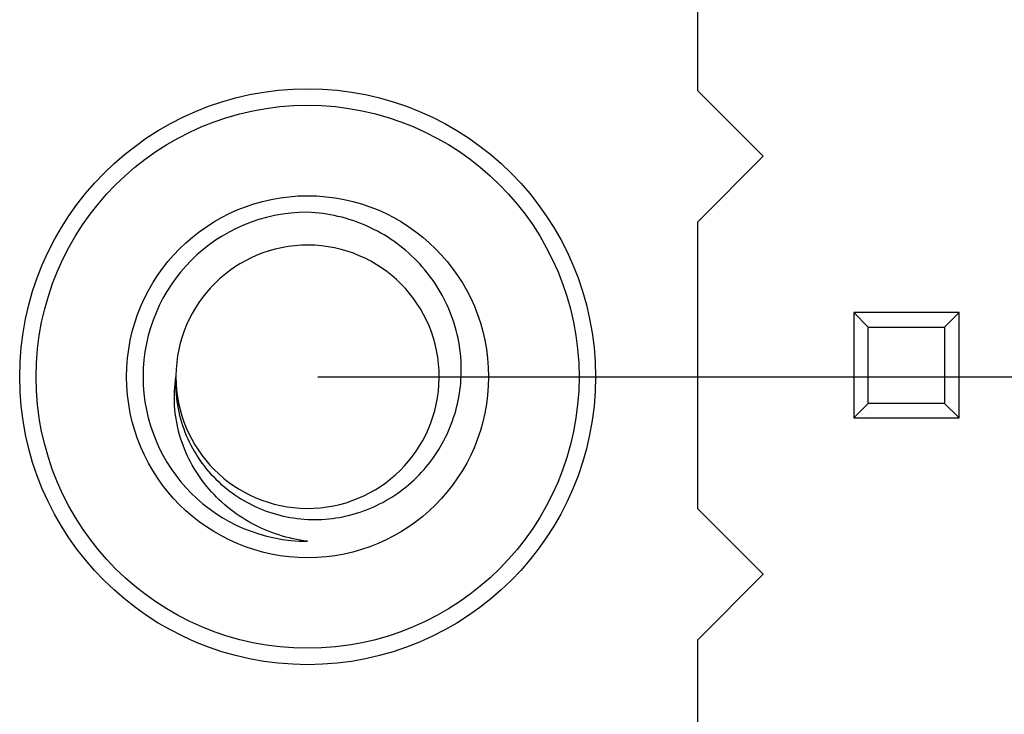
# Model space of a CAD drawing. Header units: inches. Extents: x 26 to 171, y -51 to 59.
# Tile 23 of 50: x 149.96 to 155.95, y -11.24 to -7.02. Entities that reach past the tile are written whole.
import ezdxf

# ---------------------------------------------------------------- set-up
doc = ezdxf.new("R2010")
doc.units = ezdxf.units.IN
doc.header["$LTSCALE"] = 1.21
doc.header["$MEASUREMENT"] = 0
doc.header["$PDMODE"] = 3
doc.header["$PDSIZE"] = 0.3125
doc.layers.get('0').update_dxf_attribs({"linetype": 'CONTINUOUS'})
doc.layers.get('Defpoints').update_dxf_attribs({"linetype": 'CONTINUOUS'})
doc.layers.add('DIM', color=3, linetype='CONTINUOUS')
doc.styles.get("Standard").update_dxf_attribs({"font": 'txt', "width": 0.8})
doc.dimstyles.get("Standard").update_dxf_attribs({"dimtxt": 0.15625, "dimasz": 0.1875, "dimexe": 0.125, "dimexo": 0.0625, "dimgap": 0.09, "dimtad": 0, "dimtih": 1, "dimtoh": 1, "dimzin": 4, "dimdsep": 46, "dimtxsty": 'Standard', "dimblk": '_FILLED', "dimblk1": '_FILLED', "dimblk2": '_FILLED', "dimcen": 0.09, "dimazin": 1, "dimtp": 0.01, "dimtm": 0.01, "dimtfac": 1, "dimtofl": 0, "dimtmove": 0, "dimatfit": 3, "dimldrblk": '_FILLED', "dimfxl": 1, "dimtolj": 1, "dimtzin": 4, "dimarcsym": 0})

# ---------------------------------------------------------------- blocks, each defined once
blk = doc.blocks.new('_FILLED')
at = {"color": 0, "linetype": 'ByBlock'}
blk.add_solid([(0, 0), (-1, 0.1667), (-1, -0.1667)], dxfattribs=at)
blk = doc.blocks.new('*D23')
at = {"layer": 'Defpoints', "color": 0}
for p in [(151.7108, 21.309), (151.7108, -9.191), (163.885, -9.191)]:
    blk.add_point(p, dxfattribs=at)
at = {"layer": 'DIM', "color": 0, "lineweight": -2}
for p, q in [((151.7733, 21.309), (164.01, 21.309)), ((163.885, 19.809), (163.885, 8.349)), ((163.885, -7.691), (163.885, 3.769)), ((151.7733, -9.191), (164.01, -9.191))]:
    blk.add_line(p, q, dxfattribs=at)
at = {"layer": 'DIM', "color": 0, "lineweight": -2, "xscale": 1.5, "yscale": 1.5, "zscale": 1.5}
for p, rotation in [((163.885, 21.309), 90), ((163.885, -9.191), 270)]:
    blk.add_blockref('_FILLED', p, dxfattribs=dict(at, rotation=rotation))
at = {"layer": 'DIM', "color": 0, "insert": (163.885, 6.059), "char_height": 1.5, "attachment_point": 5, "rotation": 90}
blk.add_mtext('\\A1;30.50', dxfattribs=at)

msp = doc.modelspace()

# ---------------------------------------------------------------- linework, layer by layer
at = {"color": 6, "linetype": 'Continuous'}
for p, q in [((154.0808, -5.711), (154.0808, -7.451)), ((154.4808, -7.851), (154.0808, -7.451)), ((154.0808, -8.251), (154.4808, -7.851)), ((154.0808, -8.251), (154.0808, -9.991)), ((155.6708, -8.801), (155.0308, -8.801)), ((155.0308, -8.801), (155.1189, -8.8891)), ((155.0308, -8.801), (155.0308, -9.441)), ((155.6708, -8.801), (155.5826, -8.8891)), ((155.6708, -9.441), (155.6708, -8.801)), ((155.1189, -8.8891), (155.5826, -8.8891)), ((155.1189, -9.3528), (155.1189, -8.8891)), ((155.5826, -8.8891), (155.5826, -9.3528)), ((155.1189, -9.3528), (155.0308, -9.441)), ((155.5826, -9.3528), (155.1189, -9.3528)), ((155.5826, -9.3528), (155.6708, -9.441)), ((155.0308, -9.441), (155.6708, -9.441)), ((154.4808, -10.391), (154.0808, -9.991)), ((154.0808, -10.791), (154.4808, -10.391)), ((154.0808, -10.791), (154.0808, -12.531))]:
    msp.add_line(p, q, dxfattribs=at)
at = {"color": 7, "linetype": 'Continuous'}
for radius in [1.75, 1.65, 1.1]:
    msp.add_circle((151.7108, -9.191), radius, dxfattribs=at)
for centre, radius, start, end in [((151.7108, -9.191), 1, 90, 270), ((151.7108, -9.191), 0.8, 359.83111, 179.66475), ((151.7108, -9.191), 0.8, 179.9969, 359.49558), ((151.7135, -9.191), 0.7973, 359.49471, 359.83081)]:
    msp.add_arc(centre, radius, start, end, dxfattribs=at)
at = {"color": 6, "linetype": 'Continuous'}
msp.add_arc((151.7054, -9.191), 0.7946, 179.66274, 179.99997, dxfattribs=at)
at = {"color": 7, "linetype": 'Continuous'}
for points, knots in [([(152.6449, -9.1646), (152.646, -9.1025), (152.6357, -8.9777), (152.5836, -8.7975), (152.4974, -8.6309), (152.3806, -8.4841), (152.2379, -8.3625), (152.0746, -8.2703), (151.8969, -8.2105), (151.7729, -8.1936), (151.7108, -8.191)], [0, 0, 0, 0, 0.124983, 0.249971, 0.374964, 0.499962, 0.624965, 0.749974, 0.874981, 1, 1, 1, 1]), ([(151.7108, -10.191), (151.6517, -10.1835), (151.5348, -10.1577), (151.3696, -10.0876), (151.2205, -9.9878), (151.0934, -9.8612), (150.9939, -9.7119), (150.9268, -9.5456), (150.896, -9.3691), (150.9015, -9.2495), (150.9108, -9.191)], [0, 0, 0, 0, 0.125241, 0.250421, 0.375547, 0.500603, 0.625586, 0.750487, 0.87529, 1, 1, 1, 1]), ([(150.9108, -9.191), (150.9077, -9.2481), (150.914, -9.3634), (150.9598, -9.5302), (151.0393, -9.6838), (151.1489, -9.8175), (151.2836, -9.926), (151.4374, -10.005), (151.6039, -10.0515), (151.7763, -10.0641), (151.9478, -10.0424), (152.1118, -9.9878), (152.2621, -9.9025), (152.3934, -9.7901), (152.5009, -9.6548), (152.5811, -9.5018), (152.6314, -9.3365), (152.6439, -9.2219), (152.6449, -9.1646)], [0, 0, 0, 0, 0.062477, 0.124953, 0.187436, 0.249923, 0.312413, 0.374906, 0.437403, 0.499902, 0.562405, 0.624911, 0.687419, 0.74993, 0.812444, 0.87496, 0.937479, 1, 1, 1, 1])]:
    msp.add_open_spline(points, degree=3, knots=knots, dxfattribs=at)

# ---------------------------------------------------------------- dimensions: what is measured, and where the dimension line sits
at = {"layer": 'DIM'}
dim = msp.add_linear_dim(base=(163.885, -9.191), p1=(151.7108, 21.309), p2=(151.7108, -9.191), angle=90, dimstyle='Standard', override={"dimtxt": 1.5, "dimasz": 1.5, "dimtih": 0, "dimtoh": 0, "dimzin": 0, "dimcen": 0.198, "dimadec": 0, "dimazin": 0, "dimtp": 0, "dimtm": 0, "dimtdec": 4, "dimtzin": 0}, dxfattribs=at)
dim.commit()
dim.dimension.update_dxf_attribs({"geometry": '*D23', "text_midpoint": (163.885, 6.059)})

doc.saveas('drawing.dxf')
